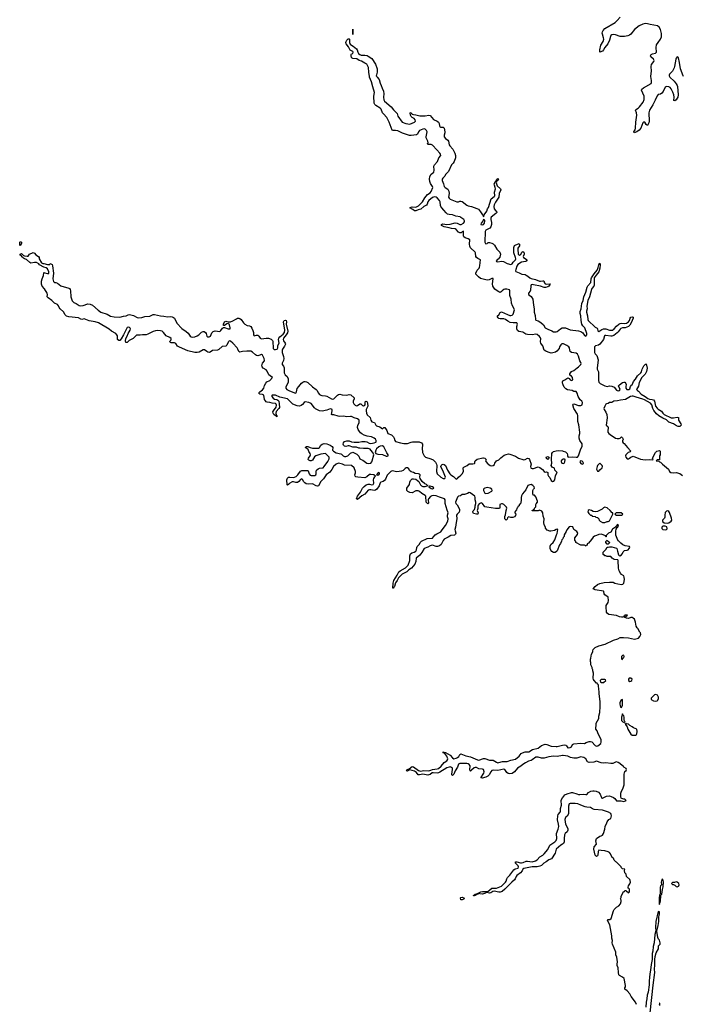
# Model space of a CAD drawing. Header units: inches. Extents: x 2294237 to 2473966, y 835830 to 1006981.
# Tile 73 of 77: x 2400862 to 2411999, y 934376 to 950956. Entities that reach past the tile are written whole.
import ezdxf

# ---------------------------------------------------------------- set-up
doc = ezdxf.new("R2010")
doc.units = ezdxf.units.IN
doc.header["$MEASUREMENT"] = 0
for name, color, linetype in [('C4903', 7, 'Continuous'), ('C4904', 7, 'Continuous'), ('C4905', 7, 'Continuous'), ('C4913', 7, 'Continuous'), ('C4914', 7, 'Continuous'), ('C4915', 7, 'Continuous')]:
    doc.layers.add(name, color=color, linetype=linetype)

msp = doc.modelspace()

# ---------------------------------------------------------------- linework, layer by layer
at = {"layer": 'C4903', "color": 6, "elevation": 100}
for points in [[(2410000, 938566), (2409910, 938550), (2409850, 938554), (2409770, 938544), (2409690, 938521), (2409643, 938523), (2409590, 938539), (2409550, 938536), (2409489, 938491), (2409470, 938482), (2409428, 938472), (2409379, 938441), (2409330, 938415), (2409295, 938385), (2409239, 938350), (2409192, 938290), (2409150, 938263), (2409110, 938256), (2409084, 938264), (2409061, 938281), (2409030, 938330), (2409010, 938336), (2408910, 938314), (2408830, 938320), (2408810, 938312), (2408790, 938292), (2408762, 938238), (2408742, 938218), (2408710, 938202), (2408646, 938186), (2408627, 938190), (2408676, 938270), (2408679, 938290), (2408668, 938328), (2408650, 938336), (2408590, 938343), (2408550, 938362), (2408530, 938366), (2408510, 938357), (2408470, 938316), (2408450, 938303), (2408445, 938305), (2408442, 938322), (2408443, 938390), (2408430, 938413), (2408410, 938426), (2408390, 938431), (2408290, 938433), (2408269, 938431), (2408250, 938417), (2408229, 938370), (2408190, 938310), (2408172, 938250), (2408150, 938229), (2408139, 938239), (2408134, 938254), (2408148, 938330), (2408145, 938350), (2408130, 938366), (2408110, 938373), (2408090, 938372), (2408050, 938357), (2407936, 938284), (2407910, 938273), (2407890, 938268), (2407824, 938276), (2407808, 938272), (2407774, 938246), (2407750, 938238), (2407730, 938237), (2407650, 938254), (2407590, 938238), (2407570, 938240), (2407540, 938280), (2407510, 938303), (2407430, 938322), (2407405, 938315), (2407390, 938304), (2407375, 938310), (2407383, 938330), (2407417, 938343), (2407470, 938381), (2407490, 938376), (2407574, 938314), (2407590, 938306), (2407610, 938304), (2407667, 938313), (2407750, 938306), (2407784, 938316), (2407810, 938332), (2407890, 938342), (2407911, 938349), (2407955, 938385), (2408010, 938449), (2408050, 938475), (2408066, 938494), (2408070, 938510), (2408052, 938552), (2408017, 938597), (2407991, 938610), (2407990, 938630), (2408002, 938622), (2408010, 938623), (2408030, 938615), (2408110, 938573), (2408145, 938525), (2408170, 938512), (2408210, 938520), (2408234, 938530), (2408254, 938550), (2408270, 938585), (2408290, 938595), (2408370, 938559), (2408450, 938542), (2408570, 938491), (2408590, 938487), (2408610, 938490), (2408650, 938511), (2408670, 938516), (2408690, 938515), (2408770, 938485), (2408830, 938485), (2408890, 938452), (2408910, 938445), (2408930, 938446), (2408990, 938463), (2409070, 938462), (2409130, 938488), (2409210, 938505), (2409270, 938552), (2409303, 938597), (2409327, 938613), (2409370, 938626), (2409430, 938627), (2409496, 938664), (2409590, 938688), (2409646, 938734), (2409710, 938755), (2409733, 938753), (2409810, 938725), (2409890, 938716), (2409910, 938716), (2410000, 938740)], [(2410000, 937075), (2409970, 937055), (2409895, 936990), (2409877, 936923), (2409813, 936827), (2409767, 936810), (2409726, 936774), (2409686, 936750), (2409646, 936714), (2409620, 936700), (2409570, 936692), (2409490, 936690), (2409350, 936664), (2409334, 936650), (2409319, 936621), (2409291, 936589), (2409230, 936547), (2409217, 936530), (2409203, 936490), (2409190, 936470), (2409146, 936434), (2409030, 936315), (2408982, 936278), (2408950, 936267), (2408930, 936266), (2408850, 936280), (2408827, 936273), (2408790, 936251), (2408770, 936247), (2408730, 936260), (2408710, 936257), (2408704, 936250), (2408650, 936228), (2408610, 936239), (2408581, 936241), (2408578, 936250), (2408604, 936256), (2408623, 936270), (2408650, 936277), (2408745, 936275), (2408810, 936332), (2408850, 936329), (2408886, 936334), (2408970, 936365), (2409041, 936430), (2409053, 936450), (2409060, 936490), (2409071, 936509), (2409115, 936550), (2409144, 936596), (2409180, 936640), (2409205, 936655), (2409251, 936670), (2409260, 936690), (2409255, 936710), (2409209, 936750), (2409207, 936773), (2409230, 936777), (2409290, 936759), (2409310, 936758), (2409338, 936762), (2409390, 936785), (2409410, 936788), (2409490, 936775), (2409544, 936790), (2409574, 936810), (2409618, 936862), (2409670, 936890), (2409693, 936910), (2409750, 936985), (2409786, 937054), (2409870, 937110), (2409890, 937135), (2409906, 937170), (2409899, 937250), (2409926, 937326), (2409935, 937370), (2409934, 937410), (2409915, 937485), (2409919, 937550), (2409929, 937571), (2409958, 937610), (2409965, 937630), (2409966, 937674), (2409980, 937730), (2409977, 937810), (2410000, 937856)]]:
    msp.add_lwpolyline(points, dxfattribs=at)
for points in [[(2408290, 936134), (2408283, 936170), (2408290, 936177), (2408310, 936180), (2408341, 936170), (2408344, 936150), (2408330, 936144), (2408310, 936135)], [(2408510, 936200), (2408503, 936203), (2408501, 936210), (2408530, 936233), (2408570, 936242), (2408579, 936239), (2408578, 936230), (2408556, 936224), (2408530, 936206)]]:
    msp.add_lwpolyline(points, close=True, dxfattribs=at)
at = {"layer": 'C4904', "color": 6, "elevation": 100}
for points in [[(2410000, 945496), (2409990, 945496), (2409970, 945483), (2409950, 945445), (2409942, 945418), (2409906, 945374), (2409883, 945357), (2409836, 945344), (2409810, 945343), (2409758, 945358), (2409717, 945377), (2409693, 945393), (2409670, 945464), (2409644, 945490), (2409634, 945510), (2409629, 945530), (2409635, 945590), (2409630, 945601), (2409610, 945624), (2409570, 945654), (2409550, 945660), (2409490, 945652), (2409410, 945654), (2409382, 945662), (2409330, 945693), (2409264, 945704), (2409243, 945723), (2409233, 945750), (2409232, 945788), (2409243, 945830), (2409230, 945853), (2409170, 945850), (2409118, 945858), (2409077, 945877), (2409037, 945910), (2409010, 945917), (2408950, 945920), (2408927, 945927), (2408915, 945935), (2408905, 945950), (2408904, 945970), (2408930, 945984), (2408952, 946028), (2408970, 946038), (2409072, 945990), (2409110, 945977), (2409130, 945975), (2409150, 945978), (2409170, 945998), (2409190, 946070), (2409184, 946090), (2409156, 946136), (2409140, 946180), (2409134, 946250), (2409114, 946314), (2409112, 946392), (2409108, 946408), (2409063, 946417), (2409030, 946417), (2409013, 946410), (2408986, 946390), (2408969, 946371), (2408950, 946364), (2408930, 946371), (2408880, 946400), (2408858, 946418), (2408827, 946467), (2408820, 946510), (2408833, 946590), (2408830, 946598), (2408810, 946597), (2408764, 946576), (2408730, 946570), (2408618, 946598), (2408584, 946624), (2408570, 946645), (2408541, 946670), (2408541, 946690), (2408562, 946738), (2408594, 946770), (2408604, 946790), (2408610, 946810), (2408613, 946867), (2408620, 946910), (2408576, 946936), (2408554, 946954), (2408543, 946970), (2408536, 947030), (2408530, 947040), (2408453, 947113), (2408441, 947141), (2408434, 947174), (2408437, 947250), (2408410, 947265), (2408361, 947281), (2408340, 947300), (2408335, 947310), (2408334, 947374), (2408330, 947393), (2408310, 947383), (2408293, 947367), (2408270, 947367), (2408250, 947381), (2408210, 947424), (2408193, 947433), (2408130, 947440), (2408090, 947453), (2408010, 947466), (2407965, 947490), (2407962, 947510), (2407983, 947517), (2408050, 947510), (2408110, 947512), (2408190, 947534), (2408227, 947527), (2408270, 947509), (2408295, 947510), (2408330, 947530), (2408347, 947550), (2408352, 947570), (2408340, 947590), (2408290, 947627), (2408274, 947634), (2408206, 947646), (2408150, 947672), (2408090, 947673), (2408063, 947683), (2408042, 947702), (2408004, 947750), (2407966, 947786), (2407950, 947810), (2407944, 947830), (2407940, 947890), (2407930, 947914), (2407890, 947954), (2407870, 947966), (2407850, 947971), (2407830, 947970), (2407810, 947960), (2407748, 947912), (2407730, 947890), (2407719, 947850), (2407708, 947832), (2407666, 947810), (2407616, 947764), (2407570, 947757), (2407530, 947737), (2407510, 947739), (2407481, 947761), (2407428, 947788), (2407450, 947801), (2407470, 947806), (2407530, 947801), (2407577, 947823), (2407644, 947890), (2407683, 947957), (2407727, 948013), (2407770, 948039), (2407790, 948064), (2407814, 948130), (2407813, 948150), (2407779, 948199), (2407766, 948230), (2407763, 948270), (2407767, 948313), (2407787, 948353), (2407831, 948390), (2407838, 948422), (2407836, 948490), (2407842, 948510), (2407895, 948570), (2407920, 948630), (2407951, 948670), (2407948, 948690), (2407935, 948710), (2407882, 948762), (2407810, 948845), (2407790, 948855), (2407737, 948857), (2407725, 948865), (2407725, 948870), (2407736, 948884), (2407735, 948910), (2407705, 948965), (2407703, 948983), (2407719, 949070), (2407711, 949091), (2407690, 949111), (2407670, 949117), (2407650, 949114), (2407593, 949090), (2407575, 949070), (2407557, 949030), (2407540, 949020), (2407450, 949005), (2407426, 949006), (2407390, 949015), (2407307, 949047), (2407230, 949085), (2407190, 949092), (2407148, 949088), (2407134, 949094), (2407079, 949230), (2407041, 949310), (2406984, 949370), (2406971, 949390), (2406948, 949448), (2406930, 949464), (2406856, 949510), (2406838, 949530), (2406830, 949550), (2406823, 949670), (2406836, 949730), (2406804, 949824), (2406785, 949910), (2406753, 949990), (2406751, 950000)], [(2406871, 950000), (2406877, 949990), (2406913, 949950), (2406929, 949890), (2406949, 949850), (2406962, 949802), (2406985, 949750), (2406993, 949710), (2406985, 949650), (2406989, 949609), (2407004, 949584), (2407113, 949490), (2407156, 949436), (2407206, 949390), (2407215, 949375), (2407228, 949330), (2407301, 949230), (2407360, 949210), (2407430, 949198), (2407510, 949233), (2407523, 949250), (2407518, 949270), (2407500, 949290), (2407468, 949308), (2407450, 949326), (2407439, 949350), (2407435, 949385), (2407450, 949396), (2407456, 949376), (2407466, 949366), (2407490, 949357), (2407530, 949355), (2407598, 949338), (2407630, 949335), (2407690, 949339), (2407750, 949350), (2407770, 949342), (2407830, 949277), (2407890, 949250), (2407912, 949232), (2407921, 949210), (2407926, 949170), (2407935, 949155), (2407950, 949144), (2407990, 949145), (2408010, 949132), (2408021, 949070), (2408020, 949050), (2408007, 949010), (2408010, 948982), (2408030, 948955), (2408068, 948928), (2408082, 948910), (2408094, 948850), (2408102, 948830), (2408155, 948775), (2408188, 948710), (2408199, 948670), (2408197, 948630), (2408174, 948566), (2408158, 948542), (2408128, 948512), (2408078, 948402), (2408030, 948352), (2408018, 948322), (2407986, 948290), (2407974, 948270), (2407971, 948251), (2407996, 948190), (2408005, 948145), (2408022, 948130), (2408070, 948100), (2408088, 948070), (2408092, 948030), (2408082, 947970), (2408090, 947949), (2408110, 947932), (2408222, 947890), (2408250, 947889), (2408270, 947899), (2408290, 947902), (2408310, 947894), (2408390, 947831), (2408410, 947821), (2408470, 947809), (2408558, 947778), (2408583, 947763), (2408621, 947721), (2408650, 947671), (2408661, 947661), (2408670, 947639), (2408682, 947670), (2408723, 947730), (2408738, 947770), (2408751, 947791), (2408798, 947942), (2408850, 947979), (2408858, 947990), (2408857, 948050), (2408870, 948110), (2408867, 948130), (2408852, 948170), (2408851, 948190), (2408870, 948234), (2408882, 948238), (2408882, 948250), (2408894, 948270), (2408910, 948280), (2408923, 948270), (2408910, 948249), (2408896, 948244), (2408881, 948210), (2408900, 948160), (2408955, 948110), (2408959, 948090), (2408934, 948030), (2408927, 947970), (2408870, 947886), (2408850, 947839), (2408845, 947810), (2408850, 947769), (2408870, 947743), (2408890, 947730), (2408893, 947710), (2408876, 947690), (2408799, 947630), (2408790, 947613), (2408790, 947590), (2408803, 947543), (2408806, 947510), (2408793, 947467), (2408775, 947445), (2408710, 947411), (2408700, 947390), (2408693, 947210), (2408702, 947190), (2408710, 947183), (2408730, 947189), (2408750, 947204), (2408770, 947206), (2408810, 947195), (2408830, 947183), (2408857, 947157), (2408895, 947090), (2408943, 947043), (2408953, 947010), (2408944, 946956), (2408919, 946921), (2408901, 946910), (2408884, 946890), (2408886, 946886), (2408910, 946881), (2408970, 946891), (2409007, 946887), (2409070, 946853), (2409130, 946831), (2409150, 946845), (2409167, 946873), (2409206, 946910), (2409213, 946930), (2409210, 946950), (2409182, 947030), (2409182, 947118), (2409189, 947151), (2409200, 947160), (2409270, 947190), (2409278, 947178), (2409277, 947150), (2409250, 947110), (2409247, 947093), (2409252, 947010), (2409269, 946989), (2409277, 946990), (2409297, 947003), (2409307, 947033), (2409317, 947043), (2409330, 947050), (2409350, 947040), (2409356, 947030), (2409355, 947010), (2409339, 946970), (2409344, 946950), (2409406, 946910), (2409389, 946890), (2409375, 946885), (2409310, 946875), (2409249, 946831), (2409230, 946803), (2409212, 946752), (2409208, 946728), (2409215, 946715), (2409270, 946696), (2409312, 946670), (2409370, 946663), (2409390, 946655), (2409418, 946638), (2409448, 946608), (2409470, 946599), (2409543, 946583), (2409610, 946554), (2409630, 946551), (2409670, 946561), (2409678, 946558), (2409689, 946549), (2409693, 946530), (2409710, 946507), (2409730, 946504), (2409790, 946510), (2409786, 946490), (2409769, 946470), (2409750, 946458), (2409711, 946449), (2409689, 946449), (2409630, 946470), (2409510, 946494), (2409490, 946495), (2409471, 946490), (2409464, 946476), (2409459, 946401), (2409455, 946385), (2409429, 946350), (2409427, 946330), (2409473, 946293), (2409499, 946250), (2409511, 946150), (2409525, 946090), (2409522, 946030), (2409537, 945977), (2409545, 945905), (2409550, 945895), (2409590, 945885), (2409637, 945857), (2409678, 945818), (2409710, 945767), (2409750, 945746), (2409819, 945719), (2409850, 945699), (2409890, 945699), (2409910, 945705), (2409967, 945753), (2409995, 945765), (2410000, 945766)], [(2410000, 942208), (2409990, 942195), (2409985, 942175), (2409966, 942134), (2409950, 942112), (2409908, 942012), (2409900, 942000), (2409876, 941984), (2409850, 941982), (2409819, 941999), (2409803, 942023), (2409792, 942052), (2409791, 942090), (2409801, 942119), (2409843, 942150), (2409870, 942196), (2409898, 942282), (2409910, 942302), (2409918, 942370), (2409910, 942379), (2409890, 942374), (2409864, 942356), (2409805, 942345), (2409786, 942346), (2409742, 942362), (2409713, 942393), (2409712, 942410), (2409691, 942451), (2409685, 942490), (2409691, 942550), (2409676, 942596), (2409670, 942654), (2409650, 942679), (2409610, 942695), (2409588, 942688), (2409487, 942687), (2409490, 942694), (2409502, 942698), (2409506, 942710), (2409526, 942714), (2409528, 942730), (2409549, 942751), (2409549, 942790), (2409556, 942804), (2409578, 942830), (2409577, 942850), (2409550, 942922), (2409530, 942948), (2409508, 942950), (2409498, 942970), (2409502, 943030), (2409509, 943050), (2409528, 943070), (2409521, 943090), (2409501, 943110), (2409470, 943127), (2409450, 943125), (2409415, 943110), (2409382, 943038), (2409325, 942970), (2409310, 942941), (2409302, 942910), (2409302, 942858), (2409290, 942806), (2409272, 942788), (2409268, 942772), (2409250, 942756), (2409242, 942738), (2409231, 942730), (2409224, 942696), (2409216, 942690), (2409207, 942673), (2409198, 942670), (2409194, 942650), (2409214, 942630), (2409210, 942606), (2409190, 942586), (2409164, 942576), (2409130, 942575), (2409090, 942586), (2409073, 942567), (2409070, 942546), (2409050, 942528), (2409028, 942550), (2409028, 942590), (2409042, 942618), (2409049, 942691), (2409062, 942730), (2409057, 942750), (2409010, 942795), (2408990, 942804), (2408970, 942805), (2408947, 942793), (2408942, 942770), (2408944, 942736), (2408936, 942724), (2408870, 942723), (2408725, 942745), (2408694, 942754), (2408652, 942812), (2408630, 942819), (2408598, 942802), (2408579, 942781), (2408575, 942770), (2408575, 942725), (2408565, 942690), (2408582, 942650), (2408572, 942630), (2408550, 942629), (2408503, 942643), (2408495, 942650), (2408489, 942670), (2408495, 942685), (2408518, 942710), (2408529, 942750), (2408529, 942770), (2408542, 942810), (2408542, 942830), (2408529, 942870), (2408529, 942910), (2408522, 942930), (2408446, 942990), (2408430, 942992), (2408402, 942978), (2408350, 942961), (2408310, 942961), (2408280, 942940), (2408250, 942930), (2408230, 942914), (2408197, 942830), (2408201, 942810), (2408224, 942784), (2408255, 942735), (2408264, 942710), (2408265, 942690), (2408257, 942663), (2408225, 942630), (2408217, 942610), (2408219, 942550), (2408207, 942487), (2408200, 942410), (2408189, 942370), (2408190, 942350), (2408203, 942310), (2408200, 942290), (2408183, 942277), (2408121, 942270), (2408077, 942243), (2408010, 942210), (2407990, 942184), (2407959, 942121), (2407926, 942094), (2407895, 942085), (2407870, 942086), (2407810, 942105), (2407790, 942104), (2407770, 942099), (2407730, 942073), (2407672, 942050), (2407634, 941986), (2407600, 941940), (2407537, 941890), (2407533, 941830), (2407515, 941785), (2407459, 941721), (2407414, 941690), (2407381, 941659), (2407303, 941617), (2407240, 941560), (2407215, 941510), (2407189, 941471), (2407170, 941409), (2407158, 941402), (2407150, 941384), (2407144, 941384), (2407150, 941470), (2407162, 941510), (2407218, 941602), (2407244, 941656), (2407265, 941675), (2407356, 941724), (2407401, 941770), (2407429, 941850), (2407430, 941930), (2407441, 941959), (2407462, 941978), (2407503, 941990), (2407531, 942009), (2407541, 942030), (2407546, 942070), (2407553, 942087), (2407590, 942125), (2407605, 942155), (2407623, 942177), (2407722, 942218), (2407810, 942228), (2407830, 942246), (2407857, 942283), (2407881, 942299), (2407952, 942330), (2407972, 942368), (2408030, 942441), (2408070, 942509), (2408077, 942550), (2408064, 942584), (2408063, 942610), (2408074, 942650), (2408069, 942670), (2408055, 942695), (2408025, 942810), (2408026, 942870), (2408014, 942890), (2407930, 942916), (2407870, 942941), (2407830, 942944), (2407801, 942939), (2407775, 942925), (2407745, 942890), (2407739, 942870), (2407745, 942815), (2407730, 942802), (2407705, 942830), (2407697, 942930), (2407690, 942942), (2407630, 942977), (2407593, 943013), (2407570, 943021), (2407530, 943020), (2407470, 942989), (2407430, 942992), (2407394, 943010), (2407381, 943030), (2407378, 943050), (2407381, 943070), (2407424, 943130), (2407432, 943170), (2407443, 943197), (2407470, 943222), (2407490, 943225), (2407530, 943217), (2407559, 943199), (2407579, 943179), (2407610, 943124), (2407627, 943107), (2407650, 943095), (2407686, 943094), (2407738, 943110), (2407718, 943118), (2407709, 943130), (2407680, 943140), (2407638, 943178), (2407603, 943230), (2407599, 943250), (2407602, 943290), (2407590, 943303), (2407573, 943310), (2407517, 943317), (2407490, 943331), (2407450, 943341), (2407424, 943364), (2407410, 943392), (2407390, 943408), (2407370, 943410), (2407350, 943398), (2407315, 943365), (2407287, 943353), (2407210, 943343), (2407130, 943357), (2407110, 943350), (2407050, 943284), (2407021, 943219), (2407003, 943197), (2406979, 943181), (2406940, 943170), (2406930, 943160), (2406914, 943106), (2406872, 943048), (2406850, 943034), (2406830, 943030), (2406770, 943041), (2406750, 943042), (2406730, 943035), (2406670, 942964), (2406623, 942937), (2406550, 942879), (2406540, 942880), (2406530, 942890), (2406548, 942930), (2406598, 943002), (2406634, 943066), (2406662, 943098), (2406697, 943123), (2406730, 943136), (2406750, 943136), (2406790, 943125), (2406813, 943130), (2406821, 943150), (2406818, 943210), (2406822, 943230), (2406839, 943261), (2406849, 943270), (2406823, 943290), (2406770, 943299), (2406750, 943298), (2406704, 943256), (2406670, 943243), (2406552, 943252), (2406521, 943261), (2406509, 943270), (2406506, 943290), (2406513, 943327), (2406512, 943350), (2406491, 943410), (2406446, 943450), (2406330, 943456), (2406297, 943470), (2406230, 943487), (2406187, 943470), (2406144, 943430), (2406117, 943383), (2406081, 943339), (2406019, 943290), (2405977, 943223), (2405930, 943181), (2405892, 943108), (2405877, 943103), (2405850, 943106), (2405790, 943139), (2405728, 943132), (2405682, 943142), (2405659, 943159), (2405642, 943182), (2405630, 943207), (2405610, 943222), (2405590, 943214), (2405561, 943179), (2405536, 943164), (2405510, 943162), (2405470, 943174), (2405450, 943174), (2405408, 943152), (2405390, 943132), (2405370, 943119), (2405365, 943125), (2405360, 943210), (2405370, 943236), (2405386, 943250), (2405410, 943254), (2405470, 943247), (2405490, 943250), (2405516, 943264), (2405544, 943290), (2405589, 943351), (2405610, 943363), (2405630, 943366), (2405707, 943367), (2405719, 943359), (2405735, 943310), (2405750, 943284), (2405770, 943279), (2405830, 943282), (2405848, 943290), (2405855, 943310), (2405851, 943350), (2405858, 943370), (2405887, 943393), (2405910, 943406), (2405970, 943410), (2405990, 943430), (2406050, 943515), (2406070, 943564), (2406070, 943590), (2406010, 943653), (2405930, 943638), (2405847, 943613), (2405825, 943595), (2405790, 943539), (2405770, 943526), (2405749, 943529), (2405730, 943539), (2405719, 943550), (2405722, 943570), (2405754, 943610), (2405759, 943630), (2405754, 943650), (2405730, 943684), (2405716, 943716), (2405668, 943750), (2405690, 943770), (2405712, 943770), (2405750, 943753), (2405790, 943743), (2405890, 943741), (2405910, 943751), (2405933, 943790), (2405955, 943810), (2405990, 943819), (2406030, 943813), (2406090, 943790), (2406120, 943770), (2406132, 943750), (2406129, 943710), (2406143, 943690), (2406190, 943662), (2406270, 943646), (2406281, 943641), (2406309, 943610), (2406330, 943598), (2406350, 943598), (2406385, 943610), (2406430, 943659), (2406470, 943676), (2406539, 943639), (2406569, 943609), (2406590, 943564), (2406609, 943550), (2406638, 943538), (2406704, 943490), (2406730, 943484), (2406770, 943490), (2406790, 943509), (2406798, 943530), (2406824, 943630), (2406804, 943670), (2406775, 943710), (2406762, 943722), (2406730, 943737), (2406650, 943735), (2406590, 943740), (2406570, 943742), (2406530, 943758), (2406470, 943758), (2406410, 943781), (2406390, 943783), (2406350, 943769), (2406330, 943777), (2406314, 943790), (2406306, 943810), (2406314, 943830), (2406330, 943851), (2406370, 943866), (2406410, 943863), (2406448, 943848), (2406490, 943842), (2406570, 943842), (2406624, 943856), (2406676, 943856), (2406706, 943850), (2406747, 943827), (2406770, 943822), (2406829, 943830), (2406857, 943843), (2406863, 943850), (2406861, 943870), (2406850, 943890), (2406828, 943910), (2406785, 943930), (2406710, 943942), (2406661, 943961), (2406620, 943980), (2406598, 943998), (2406580, 944020), (2406557, 944057), (2406548, 944090), (2406553, 944127), (2406574, 944170), (2406579, 944190), (2406576, 944210), (2406570, 944218), (2406550, 944234), (2406493, 944253), (2406450, 944274), (2406430, 944276), (2406370, 944269), (2406310, 944281), (2406250, 944276), (2406221, 944281), (2406150, 944303), (2406122, 944302), (2406108, 944310), (2406122, 944370), (2406121, 944390), (2406110, 944399), (2406090, 944401), (2406030, 944379), (2405955, 944365), (2405910, 944371), (2405843, 944403), (2405822, 944422), (2405770, 944493), (2405730, 944512), (2405670, 944523), (2405650, 944511), (2405624, 944476), (2405601, 944459), (2405570, 944450), (2405530, 944452), (2405462, 944482), (2405368, 944570), (2405242, 944602), (2405170, 944631), (2405110, 944633), (2405105, 944630), (2405107, 944610), (2405130, 944582), (2405150, 944567), (2405190, 944558), (2405210, 944549), (2405222, 944530), (2405232, 944490), (2405233, 944427), (2405224, 944410), (2405181, 944359), (2405172, 944330), (2405180, 944300), (2405192, 944290), (2405193, 944270), (2405188, 944268), (2405180, 944280), (2405140, 944310), (2405128, 944330), (2405125, 944350), (2405132, 944370), (2405182, 944430), (2405186, 944466), (2405181, 944481), (2405170, 944491), (2405110, 944497), (2405070, 944512), (2405030, 944515), (2405010, 944523), (2404997, 944537), (2404982, 944562), (2404971, 944631), (2404950, 944644), (2404904, 944650), (2404881, 944670), (2404890, 944673), (2404902, 944690), (2404950, 944725), (2404970, 944749), (2404984, 944796), (2405003, 944837), (2405023, 944857), (2405070, 944878), (2405119, 944930), (2405077, 944957), (2405057, 944977), (2405030, 945036), (2405010, 945062), (2404961, 945090), (2404942, 945110), (2404938, 945130), (2404949, 945170), (2404981, 945210), (2404982, 945218), (2404975, 945250), (2404950, 945308), (2404930, 945318), (2404890, 945300), (2404870, 945297), (2404850, 945302), (2404830, 945312), (2404780, 945360), (2404750, 945372), (2404685, 945375), (2404610, 945368), (2404570, 945357), (2404550, 945367), (2404535, 945410), (2404521, 945430), (2404449, 945510), (2404410, 945543), (2404390, 945546), (2404382, 945538), (2404370, 945525), (2404347, 945473), (2404330, 945457), (2404270, 945455), (2404215, 945405), (2404190, 945393), (2404110, 945386), (2404070, 945359), (2404050, 945353), (2404030, 945356), (2404010, 945366), (2403975, 945395), (2403950, 945396), (2403881, 945359), (2403850, 945353), (2403810, 945353), (2403690, 945382), (2403550, 945440), (2403520, 945460), (2403490, 945506), (2403470, 945516), (2403410, 945515), (2403401, 945521), (2403389, 945531), (2403396, 945550), (2403413, 945567), (2403410, 945590), (2403390, 945604), (2403330, 945631), (2403284, 945690), (2403260, 945710), (2403230, 945718), (2403190, 945720), (2403150, 945717), (2403110, 945707), (2403019, 945661), (2402990, 945651), (2402930, 945652), (2402890, 945642), (2402830, 945641), (2402812, 945628), (2402772, 945588), (2402705, 945555), (2402670, 945522), (2402650, 945523), (2402643, 945550), (2402650, 945587), (2402672, 945628), (2402687, 945673), (2402723, 945730), (2402729, 945750), (2402723, 945763), (2402710, 945775), (2402690, 945780), (2402669, 945771), (2402610, 945650), (2402570, 945581), (2402550, 945556), (2402530, 945552), (2402507, 945570), (2402506, 945630), (2402499, 945650), (2402482, 945670), (2402409, 945709), (2402370, 945743), (2402190, 945850), (2402130, 945871), (2402030, 945886), (2401950, 945921), (2401910, 945910), (2401890, 945915), (2401850, 945937), (2401690, 945951), (2401650, 945965), (2401628, 945988), (2401598, 946038), (2401542, 946090), (2401528, 946110), (2401517, 946137), (2401499, 946159), (2401450, 946184), (2401405, 946225), (2401340, 946270), (2401326, 946290), (2401331, 946330), (2401323, 946350), (2401282, 946422), (2401240, 946470), (2401230, 946504), (2401229, 946551), (2401238, 946590), (2401262, 946650), (2401267, 946693), (2401270, 946697), (2401286, 946694), (2401330, 946681), (2401350, 946685), (2401354, 946690), (2401353, 946710), (2401330, 946759), (2401310, 946777), (2401270, 946787), (2401193, 946830), (2401184, 946844), (2401146, 946866), (2401110, 946870), (2401050, 946858), (2401030, 946867), (2400979, 946919), (2400942, 946930), (2400910, 946950), (2400904, 946964), (2400885, 946985), (2400869, 946990), (2400868, 947010), (2400890, 947018), (2400927, 946987), (2400941, 946981), (2400988, 946972), (2401007, 946973), (2401026, 947010), (2401090, 947038), (2401110, 947025), (2401136, 946996), (2401178, 946970), (2401191, 946950), (2401191, 946930), (2401230, 946862), (2401250, 946852), (2401270, 946851), (2401330, 946831), (2401368, 946832), (2401376, 946844), (2401390, 946851), (2401398, 946838), (2401410, 946831), (2401416, 946810), (2401429, 946690), (2401420, 946590), (2401430, 946547), (2401450, 946533), (2401470, 946532), (2401501, 946521), (2401555, 946475), (2401690, 946438), (2401699, 946430), (2401710, 946413), (2401715, 946390), (2401722, 946290), (2401744, 946224), (2401774, 946194), (2401810, 946177), (2401864, 946144), (2401890, 946139), (2401930, 946145), (2402010, 946173), (2402050, 946168), (2402087, 946150), (2402184, 946064), (2402230, 946033), (2402336, 945996), (2402390, 945965), (2402450, 945951), (2402550, 945946), (2402610, 945965), (2402656, 945970), (2402690, 945988), (2402710, 945992), (2402777, 945977), (2402842, 945942), (2402870, 945935), (2402918, 945942), (2402970, 945957), (2403050, 945965), (2403110, 945993), (2403130, 945992), (2403230, 945968), (2403290, 945965), (2403350, 945955), (2403404, 945956), (2403430, 945951), (2403450, 945943), (2403468, 945928), (2403508, 945848), (2403590, 945754), (2403666, 945706), (2403696, 945676), (2403730, 945629), (2403750, 945614), (2403765, 945610), (2403810, 945616), (2403850, 945630), (2403879, 945650), (2403924, 945696), (2403950, 945705), (2403970, 945703), (2403990, 945688), (2403999, 945670), (2404010, 945627), (2404030, 945616), (2404050, 945616), (2404072, 945628), (2404096, 945684), (2404116, 945704), (2404150, 945717), (2404232, 945708), (2404250, 945720), (2404277, 945763), (2404290, 945772), (2404310, 945771), (2404370, 945748), (2404406, 945750), (2404407, 945770), (2404396, 945816), (2404390, 945828), (2404377, 945837), (2404370, 945840), (2404350, 945832), (2404310, 945809), (2404290, 945808), (2404290, 945830), (2404309, 945870), (2404330, 945877), (2404350, 945875), (2404370, 945867), (2404409, 945869), (2404450, 945885), (2404510, 945921), (2404530, 945928), (2404550, 945928), (2404570, 945922), (2404590, 945909), (2404628, 945850), (2404650, 945830), (2404690, 945807), (2404730, 945801), (2404750, 945790), (2404770, 945762), (2404785, 945725), (2404796, 945690), (2404798, 945650), (2404810, 945633), (2404850, 945645), (2404870, 945644), (2404890, 945628), (2404912, 945592), (2404930, 945581), (2405010, 945595), (2405051, 945591), (2405095, 945575), (2405115, 945555), (2405121, 945541), (2405130, 945417), (2405145, 945405), (2405170, 945404), (2405194, 945410), (2405209, 945430), (2405208, 945470), (2405230, 945510), (2405217, 945570), (2405225, 945595), (2405242, 945618), (2405298, 945662), (2405321, 945690), (2405324, 945730), (2405300, 945870), (2405316, 945890), (2405335, 945895), (2405347, 945890), (2405351, 945871), (2405346, 945830), (2405376, 945710), (2405370, 945684), (2405350, 945650), (2405305, 945595), (2405299, 945570), (2405304, 945550), (2405328, 945510), (2405334, 945490), (2405322, 945458), (2405287, 945410), (2405282, 945390), (2405281, 945350), (2405303, 945283), (2405309, 945250), (2405302, 945218), (2405278, 945170), (2405281, 945150), (2405304, 945124), (2405314, 945094), (2405312, 945010), (2405330, 944977), (2405366, 944946), (2405381, 944910), (2405380, 944850), (2405344, 944770), (2405340, 944750), (2405359, 944730), (2405393, 944710), (2405488, 944670), (2405510, 944669), (2405521, 944690), (2405533, 944747), (2405558, 944782), (2405604, 944836), (2405626, 944854), (2405650, 944863), (2405670, 944865), (2405690, 944859), (2405710, 944847), (2405790, 944771), (2405851, 944730), (2405870, 944710), (2405888, 944670), (2405910, 944643), (2405930, 944631), (2405950, 944627), (2406010, 944623), (2406030, 944618), (2406110, 944569), (2406130, 944565), (2406150, 944571), (2406209, 944631), (2406230, 944645), (2406250, 944648), (2406290, 944640), (2406370, 944634), (2406410, 944644), (2406437, 944637), (2406490, 944590), (2406491, 944570), (2406476, 944530), (2406478, 944510), (2406486, 944490), (2406510, 944463), (2406530, 944455), (2406550, 944459), (2406590, 944487), (2406606, 944486), (2406630, 944461), (2406650, 944456), (2406675, 944470), (2406677, 944523), (2406690, 944530), (2406710, 944522), (2406719, 944499), (2406723, 944450), (2406693, 944390), (2406692, 944370), (2406699, 944330), (2406710, 944305), (2406760, 944260), (2406773, 944210), (2406790, 944183), (2406832, 944172), (2406857, 944130), (2406870, 944119), (2406922, 944102), (2406970, 944068), (2406990, 944089), (2407010, 944087), (2407040, 944040), (2407059, 943990), (2407123, 943963), (2407154, 943934), (2407167, 943910), (2407178, 943870), (2407190, 943854), (2407273, 943830), (2407330, 943821), (2407390, 943822), (2407450, 943843), (2407474, 943846), (2407585, 943845), (2407628, 943828), (2407641, 943810), (2407643, 943790), (2407637, 943743), (2407640, 943670), (2407669, 943610), (2407695, 943590), (2407781, 943561), (2407822, 943542), (2407863, 943503), (2407880, 943470), (2407884, 943450), (2407878, 943350), (2407888, 943310), (2407950, 943250), (2407988, 943230), (2408019, 943230), (2408030, 943250), (2407996, 943336), (2407952, 943430), (2407954, 943450), (2407975, 943465), (2407990, 943471), (2408010, 943467), (2408030, 943451), (2408062, 943370), (2408100, 943310), (2408120, 943290), (2408164, 943264), (2408210, 943219), (2408230, 943231), (2408246, 943254), (2408290, 943287), (2408310, 943309), (2408332, 943350), (2408329, 943410), (2408337, 943423), (2408395, 943450), (2408430, 943476), (2408490, 943477), (2408517, 943483), (2408525, 943490), (2408521, 943510), (2408529, 943530), (2408565, 943555), (2408657, 943577), (2408670, 943578), (2408694, 943570), (2408712, 943550), (2408702, 943530), (2408712, 943510), (2408723, 943503), (2408732, 943490), (2408782, 943450), (2408810, 943445), (2408832, 943448), (2408855, 943465), (2408861, 943490), (2408890, 943527), (2408930, 943547), (2408961, 943579), (2409018, 943622), (2409050, 943636), (2409090, 943644), (2409110, 943642), (2409208, 943608), (2409256, 943570), (2409329, 943551), (2409350, 943547), (2409369, 943551), (2409410, 943571), (2409430, 943565), (2409441, 943550), (2409473, 943470), (2409463, 943430), (2409464, 943410), (2409470, 943402), (2409490, 943396), (2409510, 943399), (2409590, 943425), (2409615, 943415), (2409661, 943381), (2409690, 943346), (2409710, 943339), (2409730, 943342), (2409750, 943334), (2409751, 943290), (2409761, 943270), (2409785, 943245), (2409810, 943196), (2409830, 943182), (2409855, 943185), (2409869, 943210), (2409880, 943280), (2409908, 943330), (2409869, 943369), (2409862, 943402), (2409823, 943423), (2409809, 943449), (2409819, 943490), (2409814, 943550), (2409819, 943650), (2409829, 943670), (2409850, 943683), (2409890, 943697), (2409930, 943701), (2410000, 943694)], [(2410000, 944836), (2409998, 944850), (2410000, 944856)], [(2410000, 943552), (2409994, 943550), (2409978, 943530), (2409976, 943510), (2409990, 943491), (2410000, 943487)]]:
    msp.add_lwpolyline(points, dxfattribs=at)
for points in [[(2408670, 947593), (2408659, 947561), (2408632, 947530), (2408625, 947510), (2408650, 947502), (2408670, 947510), (2408686, 947530), (2408691, 947570), (2408690, 947579)], [(2400870, 947149), (2400862, 947162), (2400862, 947210), (2400870, 947222), (2400892, 947210), (2400892, 947190)], [(2406970, 943778), (2406930, 943773), (2406910, 943763), (2406870, 943730), (2406855, 943710), (2406845, 943670), (2406858, 943650), (2406890, 943641), (2406970, 943635), (2407030, 943606), (2407050, 943605), (2407062, 943610), (2407062, 943630), (2407040, 943660), (2407010, 943730), (2406990, 943764)], [(2409750, 943549), (2409730, 943566), (2409726, 943590), (2409750, 943602), (2409762, 943590), (2409772, 943570)], [(2406910, 943330), (2406882, 943310), (2406879, 943301), (2406866, 943290), (2406890, 943286), (2406910, 943293), (2406921, 943310), (2406920, 943320)], [(2407770, 943103), (2407760, 943100), (2407751, 943090), (2407790, 943061), (2407810, 943057), (2407830, 943067), (2407831, 943071), (2407813, 943090), (2407790, 943098)], [(2408730, 943078), (2408692, 943070), (2408679, 943061), (2408671, 943050), (2408671, 943030), (2408690, 942985), (2408710, 942975), (2408750, 942985), (2408810, 943017), (2408816, 943030), (2408810, 943052), (2408779, 943070)]]:
    msp.add_lwpolyline(points, close=True, dxfattribs=at)
at = {"layer": 'C4905', "color": 6, "elevation": 100}
msp.add_lwpolyline([(2406470, 950706), (2406470, 950794), (2406472, 950792)], close=True, dxfattribs=at)
msp.add_lwpolyline([(2406751, 950000), (2406738, 950070), (2406731, 950151), (2406705, 950205), (2406694, 950214), (2406670, 950222), (2406616, 950256), (2406578, 950270), (2406536, 950296), (2406470, 950302), (2406456, 950310), (2406450, 950319), (2406441, 950350), (2406441, 950370), (2406450, 950383), (2406472, 950388), (2406478, 950410), (2406470, 950419), (2406425, 950445), (2406399, 950499), (2406360, 950550), (2406354, 950570), (2406355, 950590), (2406367, 950610), (2406390, 950633), (2406410, 950636), (2406416, 950630), (2406416, 950570), (2406425, 950545), (2406445, 950525), (2406473, 950510), (2406530, 950466), (2406543, 950450), (2406553, 950410), (2406565, 950385), (2406588, 950368), (2406610, 950359), (2406670, 950361), (2406710, 950354), (2406730, 950344), (2406790, 950301), (2406852, 950210), (2406878, 950130), (2406877, 950070), (2406866, 950030), (2406865, 950010), (2406871, 950000)], dxfattribs=at)
at = {"layer": 'C4913', "color": 6, "elevation": 100}
for points in [[(2410000, 938740), (2410030, 938748), (2410058, 938738), (2410068, 938728), (2410076, 938710), (2410090, 938697), (2410097, 938697), (2410130, 938700), (2410150, 938710), (2410166, 938750), (2410190, 938761), (2410305, 938775), (2410370, 938767), (2410398, 938782), (2410450, 938799), (2410470, 938801), (2410494, 938794), (2410550, 938733), (2410570, 938724), (2410596, 938730), (2410647, 938770), (2410652, 938792), (2410650, 938830), (2410635, 938870), (2410598, 938930), (2410580, 938980), (2410561, 939010), (2410559, 939030), (2410568, 939070), (2410568, 939110), (2410608, 939190), (2410609, 939230), (2410629, 939290), (2410629, 939329), (2410634, 939350), (2410633, 939470), (2410614, 939610), (2410615, 939650), (2410609, 939670), (2410606, 939750), (2410602, 939762), (2410590, 939766), (2410582, 939782), (2410570, 939786), (2410530, 939826), (2410523, 939843), (2410518, 939870), (2410522, 939950), (2410509, 939990), (2410508, 940000)], [(2410000, 937856), (2410002, 937858), (2410038, 937902), (2410078, 937922), (2410150, 937941), (2410170, 937941), (2410243, 937923), (2410270, 937910), (2410290, 937907), (2410350, 937912), (2410393, 937907), (2410410, 937910), (2410438, 937942), (2410475, 937965), (2410510, 937971), (2410530, 937970), (2410565, 937965), (2410606, 937946), (2410635, 937915), (2410650, 937871), (2410663, 937850), (2410670, 937847), (2410740, 937880), (2410790, 937884), (2410818, 937878), (2410859, 937859), (2410881, 937841), (2410910, 937804), (2410984, 937804), (2411030, 937789), (2411071, 937809), (2411050, 937829), (2411029, 937829), (2410999, 937839), (2410988, 937850), (2410982, 937870), (2410982, 937930), (2410994, 937966), (2411016, 938004), (2411036, 938070), (2411039, 938250), (2411050, 938294), (2411070, 938314), (2411078, 938330), (2411070, 938346), (2411030, 938368), (2411022, 938390), (2411010, 938394), (2410966, 938430), (2410936, 938450), (2410910, 938457), (2410890, 938455), (2410847, 938433), (2410810, 938429), (2410730, 938440), (2410690, 938437), (2410650, 938440), (2410570, 938470), (2410526, 938454), (2410448, 938448), (2410419, 938459), (2410390, 938512), (2410357, 938530), (2410330, 938539), (2410310, 938542), (2410239, 938521), (2410190, 938521), (2410134, 938534), (2410090, 938556), (2410010, 938567), (2410000, 938566)], [(2411244, 934370), (2411229, 934410), (2411154, 934510), (2411134, 934550), (2411090, 934602), (2411049, 934630), (2411049, 934651), (2411058, 934670), (2411058, 934690), (2411037, 934810), (2411010, 934834), (2410959, 934859), (2410949, 934870), (2410941, 934910), (2410937, 934990), (2410921, 935030), (2410919, 935050), (2410925, 935090), (2410913, 935170), (2410896, 935210), (2410895, 935255), (2410841, 935390), (2410837, 935410), (2410839, 935450), (2410829, 935491), (2410829, 935530), (2410796, 935716), (2410758, 935790), (2410770, 935802), (2410795, 935805), (2410820, 935820), (2410855, 935950), (2410870, 935972), (2410909, 936011), (2410950, 936032), (2410975, 936070), (2410986, 936110), (2410986, 936130), (2410978, 936150), (2410987, 936173), (2410988, 936190), (2411027, 936273), (2411042, 936278), (2411048, 936292), (2411070, 936294), (2411078, 936278), (2411093, 936273), (2411098, 936258), (2411110, 936254), (2411126, 936270), (2411126, 936310), (2411122, 936322), (2411106, 936330), (2411106, 936350), (2411109, 936370), (2411134, 936406), (2411142, 936430), (2411140, 936460), (2411135, 936475), (2411078, 936530), (2411070, 936566), (2411049, 936590), (2411042, 936630), (2411046, 936650), (2411010, 936658), (2410995, 936675), (2410988, 936690), (2410910, 936768), (2410896, 936776), (2410870, 936806), (2410855, 936835), (2410838, 936850), (2410808, 936910), (2410788, 936930), (2410770, 936942), (2410710, 936962), (2410650, 936964), (2410610, 936971), (2410599, 936950), (2410593, 936887), (2410586, 936874), (2410570, 936866), (2410547, 936890), (2410525, 936990), (2410533, 937026), (2410569, 937070), (2410562, 937130), (2410574, 937166), (2410626, 937210), (2410650, 937212), (2410670, 937222), (2410689, 937251), (2410714, 937326), (2410719, 937370), (2410748, 937430), (2410749, 937450), (2410778, 937490), (2410810, 937506), (2410819, 937530), (2410823, 937550), (2410820, 937570), (2410810, 937590), (2410771, 937610), (2410670, 937643), (2410535, 937655), (2410506, 937666), (2410470, 937692), (2410410, 937693), (2410379, 937699), (2410310, 937732), (2410256, 937750), (2410210, 937758), (2410130, 937760), (2410110, 937752), (2410100, 937710), (2410102, 937610), (2410099, 937581), (2410078, 937542), (2410050, 937520), (2410041, 937490), (2410048, 937410), (2410085, 937350), (2410091, 937330), (2410089, 937310), (2410078, 937282), (2410046, 937250), (2410034, 937230), (2410027, 937170), (2410028, 937110), (2410015, 937085), (2410000, 937075)], [(2411473, 934230), (2411524, 934696), (2411555, 934910), (2411547, 934970), (2411555, 935035), (2411552, 935130), (2411559, 935181), (2411576, 935244), (2411613, 935310), (2411618, 935362), (2411642, 935390), (2411643, 935397), (2411644, 935410), (2411630, 935458), (2411613, 935473), (2411603, 935503), (2411586, 935610), (2411610, 935702), (2411622, 935770), (2411621, 935850), (2411632, 935892), (2411632, 935930), (2411630, 935935), (2411610, 935938), (2411573, 935773), (2411567, 935667), (2411568, 935612), (2411551, 935550), (2411540, 935410), (2411525, 935350), (2411522, 935270), (2411509, 935230), (2411508, 935132), (2411490, 935049), (2411482, 934950), (2411469, 934890), (2411466, 934830), (2411457, 934770), (2411457, 934703), (2411440, 934580), (2411423, 934530), (2411419, 934470), (2411408, 934410), (2411404, 934330)], [(2411637, 934357), (2411636, 934396), (2411630, 934394), (2411625, 934375)]]:
    msp.add_lwpolyline(points, dxfattribs=at)
for points in [[(2410710, 939846), (2410650, 939846), (2410634, 939830), (2410638, 939798), (2410650, 939794), (2410690, 939794), (2410726, 939830), (2410722, 939842)], [(2411122, 939870), (2411111, 939850), (2411111, 939830), (2411130, 939811), (2411150, 939816), (2411169, 939830), (2411172, 939850), (2411150, 939869)], [(2411010, 939506), (2410982, 939490), (2410962, 939450), (2410962, 939430), (2410972, 939410), (2410978, 939378), (2410990, 939374), (2411010, 939412)], [(2411570, 939595), (2411550, 939586), (2411510, 939550), (2411493, 939530), (2411489, 939510), (2411529, 939489), (2411570, 939483), (2411590, 939486), (2411604, 939496), (2411615, 939525), (2411617, 939550), (2411601, 939581)], [(2411010, 939266), (2410991, 939210), (2410993, 939153), (2411014, 939130), (2411050, 939114), (2411054, 939126), (2411039, 939159), (2411036, 939210), (2411030, 939235), (2411013, 939253)], [(2411070, 939106), (2411062, 939098), (2411062, 939090), (2411086, 939050), (2411099, 939010), (2411150, 938925), (2411172, 938910), (2411230, 938908), (2411243, 938917), (2411253, 938933), (2411256, 938970), (2411249, 939010), (2411193, 939033), (2411174, 939050), (2411133, 939073), (2411110, 939095), (2411078, 939098)], [(2411690, 936486), (2411670, 936478), (2411662, 936430), (2411664, 936390), (2411650, 936373), (2411646, 936350), (2411645, 936235), (2411640, 936220), (2411630, 936215), (2411625, 936170), (2411626, 936070), (2411630, 936054), (2411638, 936082), (2411646, 936090), (2411646, 936110), (2411650, 936114), (2411654, 936206), (2411658, 936222), (2411670, 936232), (2411681, 936310), (2411694, 936354), (2411698, 936438)], [(2411910, 936437), (2411887, 936427), (2411850, 936426), (2411834, 936410), (2411850, 936394), (2411870, 936394), (2411890, 936382), (2411910, 936361), (2411930, 936356), (2411950, 936366), (2411955, 936370), (2411961, 936390), (2411957, 936410), (2411930, 936434)]]:
    msp.add_lwpolyline(points, close=True, dxfattribs=at)
at = {"layer": 'C4914', "color": 6, "elevation": 100}
for points in [[(2411803, 950000), (2411808, 949990), (2411880, 949920), (2411915, 949875), (2411927, 949850), (2411933, 949830), (2411946, 949690), (2411939, 949650), (2411930, 949632), (2411910, 949605), (2411890, 949590), (2411875, 949595), (2411880, 949650), (2411874, 949690), (2411856, 949736), (2411828, 949790), (2411810, 949813), (2411790, 949825), (2411751, 949829), (2411730, 949818), (2411693, 949747), (2411670, 949718), (2411650, 949704), (2411610, 949694), (2411590, 949674), (2411560, 949600), (2411520, 949520), (2411461, 949430), (2411453, 949390), (2411458, 949250), (2411450, 949219), (2411430, 949177), (2411410, 949192), (2411390, 949218), (2411370, 949235), (2411350, 949219), (2411316, 949130), (2411290, 949094), (2411250, 949067), (2411206, 949050), (2411202, 949070), (2411221, 949099), (2411229, 949130), (2411231, 949230), (2411251, 949350), (2411247, 949387), (2411230, 949430), (2411243, 949450), (2411273, 949467), (2411297, 949490), (2411356, 949570), (2411373, 949613), (2411376, 949636), (2411372, 949670), (2411328, 949770), (2411332, 949788), (2411360, 949810), (2411490, 949881), (2411500, 949900), (2411500, 949930), (2411487, 950000)], [(2410000, 945766), (2410030, 945770), (2410050, 945767), (2410130, 945733), (2410270, 945717), (2410306, 945706), (2410342, 945682), (2410370, 945638), (2410390, 945627), (2410410, 945650), (2410410, 945674), (2410374, 945770), (2410341, 945801), (2410323, 945830), (2410311, 945890), (2410308, 945970), (2410295, 946010), (2410296, 946044), (2410314, 946090), (2410324, 946176), (2410345, 946230), (2410359, 946290), (2410391, 946369), (2410416, 946450), (2410427, 946473), (2410478, 946530), (2410483, 946590), (2410489, 946611), (2410530, 946675), (2410580, 946740), (2410599, 946781), (2410609, 946830), (2410630, 946855), (2410636, 946830), (2410626, 946770), (2410610, 946713), (2410564, 946656), (2410535, 946610), (2410530, 946590), (2410530, 946485), (2410525, 946470), (2410493, 946430), (2410486, 946414), (2410452, 946290), (2410428, 946230), (2410411, 946130), (2410412, 946090), (2410404, 946050), (2410405, 946030), (2410422, 945970), (2410426, 945910), (2410431, 945890), (2410550, 945776), (2410580, 945760), (2410589, 945749), (2410594, 945714), (2410610, 945706), (2410662, 945738), (2410691, 945749), (2410730, 945748), (2410790, 945727), (2410830, 945726), (2410840, 945730), (2410870, 945752), (2410906, 945794), (2410949, 945831), (2410970, 945842), (2410990, 945845), (2411050, 945839), (2411076, 945844), (2411111, 945869), (2411129, 945890), (2411138, 945930), (2411150, 945948), (2411170, 945953), (2411188, 945948), (2411189, 945930), (2411155, 945850), (2411130, 945810), (2411110, 945791), (2411056, 945770), (2411010, 945766), (2410983, 945757), (2410970, 945746), (2410939, 945701), (2410919, 945681), (2410864, 945636), (2410830, 945627), (2410810, 945626), (2410730, 945639), (2410710, 945636), (2410704, 945630), (2410687, 945570), (2410628, 945492), (2410604, 945476), (2410557, 945463), (2410538, 945450), (2410539, 945350), (2410547, 945330), (2410579, 945299), (2410601, 945230), (2410580, 945090), (2410582, 945070), (2410605, 945025), (2410603, 944883), (2410610, 944850), (2410632, 944830), (2410710, 944788), (2410750, 944778), (2410790, 944791), (2410830, 944787), (2410868, 944768), (2410910, 944717), (2410921, 944710), (2410950, 944706), (2410961, 944710), (2410971, 944731), (2410942, 944790), (2410957, 944810), (2411010, 944845), (2411030, 944853), (2411050, 944851), (2411067, 944830), (2411071, 944811), (2411063, 944777), (2411064, 944750), (2411082, 944730), (2411116, 944730), (2411130, 944741), (2411143, 944777), (2411159, 944801), (2411170, 944809), (2411197, 944863), (2411230, 944902), (2411263, 944957), (2411317, 945010), (2411330, 945029), (2411338, 945070), (2411370, 945129), (2411390, 945152), (2411404, 945156), (2411410, 945162), (2411427, 945090), (2411413, 945030), (2411391, 944989), (2411333, 944930), (2411290, 944847), (2411276, 944784), (2411245, 944730), (2411261, 944710), (2411280, 944700), (2411326, 944650), (2411392, 944612), (2411438, 944578), (2411464, 944564), (2411510, 944562), (2411533, 944553), (2411548, 944530), (2411565, 944450), (2411590, 944415), (2411610, 944397), (2411666, 944366), (2411690, 944330), (2411710, 944308), (2411830, 944249), (2411868, 944250), (2411930, 944263), (2411950, 944255), (2411952, 944210), (2411992, 944152), (2411994, 944130), (2411985, 944115), (2411972, 944108), (2411947, 944107), (2411917, 944117), (2411866, 944150), (2411790, 944181), (2411750, 944219), (2411686, 944246), (2411623, 944283), (2411580, 944320), (2411536, 944376), (2411520, 944410), (2411501, 944470), (2411478, 944498), (2411377, 944557), (2411350, 944568), (2411237, 944597), (2411190, 944617), (2411170, 944618), (2411146, 944610), (2411060, 944560), (2410974, 944550), (2410924, 944536), (2410864, 944530), (2410830, 944511), (2410790, 944509), (2410766, 944494), (2410742, 944490), (2410730, 944480), (2410720, 944460), (2410710, 944450), (2410696, 944410), (2410700, 944390), (2410729, 944349), (2410746, 944306), (2410753, 944250), (2410732, 944131), (2410764, 944104), (2410770, 944090), (2410761, 944030), (2410764, 944010), (2410778, 943990), (2410801, 943970), (2410891, 943910), (2410917, 943903), (2410954, 943906), (2410968, 943912), (2410990, 943931), (2411010, 943914), (2411022, 943890), (2411010, 943866), (2411007, 943853), (2411010, 943845), (2411021, 943830), (2411038, 943818), (2411092, 943750), (2411151, 943690), (2411141, 943679), (2411105, 943670), (2411064, 943630), (2411060, 943610), (2411067, 943590), (2411090, 943564), (2411110, 943561), (2411129, 943570), (2411149, 943591), (2411190, 943606), (2411314, 943554), (2411390, 943543), (2411470, 943552), (2411515, 943545), (2411526, 943550), (2411518, 943558), (2411515, 943570), (2411562, 943670), (2411589, 943691), (2411630, 943702), (2411642, 943690), (2411642, 943630), (2411634, 943610), (2411634, 943550), (2411630, 943546), (2411590, 943546), (2411574, 943530), (2411622, 943522), (2411634, 943510), (2411650, 943506), (2411681, 943470), (2411781, 943390), (2411798, 943350), (2411822, 943330), (2411870, 943326), (2411910, 943331), (2411973, 943313), (2411999, 943299), (2412019, 943279)], [(2410000, 944856), (2410007, 944873), (2410040, 944890), (2410070, 944915), (2410090, 944924), (2410110, 944915), (2410131, 944890), (2410150, 944880), (2410172, 944890), (2410166, 944930), (2410150, 944955), (2410122, 944970), (2410121, 944990), (2410150, 945030), (2410190, 945050), (2410244, 945096), (2410269, 945110), (2410310, 945148), (2410316, 945164), (2410310, 945185), (2410293, 945213), (2410270, 945291), (2410250, 945326), (2410230, 945340), (2410153, 945353), (2410130, 945369), (2410121, 945390), (2410115, 945430), (2410106, 945446), (2410072, 945472), (2410016, 945496), (2410000, 945496)], [(2410000, 943694), (2410010, 943693), (2410050, 943677), (2410077, 943650), (2410086, 943630), (2410085, 943605), (2410092, 943592), (2410170, 943596), (2410230, 943588), (2410249, 943591), (2410266, 943614), (2410310, 943727), (2410333, 943767), (2410330, 943812), (2410290, 943870), (2410280, 943910), (2410281, 943950), (2410292, 943990), (2410292, 944008), (2410275, 944135), (2410259, 944190), (2410257, 944290), (2410250, 944312), (2410190, 944410), (2410174, 944470), (2410176, 944484), (2410190, 944489), (2410270, 944458), (2410310, 944461), (2410330, 944471), (2410336, 944510), (2410327, 944530), (2410297, 944557), (2410261, 944610), (2410246, 944666), (2410230, 944695), (2410190, 944695), (2410161, 944710), (2410085, 944725), (2410058, 944738), (2410026, 944770), (2410011, 944810), (2410002, 944822), (2410000, 944836)], [(2410000, 943487), (2410010, 943483), (2410029, 943491), (2410037, 943510), (2410046, 943550), (2410035, 943555), (2410010, 943555), (2410000, 943552)], [(2410508, 940000), (2410508, 940010), (2410498, 940030), (2410498, 940050), (2410478, 940090), (2410478, 940130), (2410468, 940150), (2410468, 940190), (2410476, 940204), (2410488, 940270), (2410507, 940313), (2410508, 940330), (2410518, 940350), (2410550, 940382), (2410610, 940412), (2410720, 940440), (2410858, 940510), (2410929, 940531), (2410970, 940551), (2411026, 940554), (2411110, 940548), (2411210, 940524), (2411276, 940544), (2411301, 940570), (2411316, 940604), (2411310, 940630), (2411300, 940640), (2411270, 940707), (2411256, 940716), (2411242, 940742), (2411230, 940812), (2411210, 940861), (2411190, 940877), (2411170, 940889), (2411150, 940889), (2411110, 940875), (2411076, 940876), (2411046, 940890), (2411046, 940894), (2411093, 940927), (2411095, 940930), (2411091, 940931), (2411047, 940930), (2411045, 940915), (2411034, 940910), (2411024, 940896), (2410990, 940894), (2410961, 940901), (2410910, 940925), (2410781, 940941), (2410755, 940955), (2410742, 940982), (2410733, 941070), (2410736, 941090), (2410770, 941140), (2410774, 941174), (2410770, 941234), (2410709, 941269), (2410701, 941290), (2410695, 941330), (2410690, 941335), (2410550, 941355), (2410513, 941370), (2410547, 941410), (2410590, 941444), (2410630, 941462), (2410703, 941477), (2410790, 941486), (2410850, 941486), (2410882, 941470), (2410930, 941455), (2410990, 941446), (2411015, 941450), (2411032, 941470), (2411041, 941530), (2411040, 941570), (2411031, 941590), (2410994, 941614), (2410976, 941636), (2410954, 941674), (2410941, 941721), (2410936, 941850), (2410930, 941862), (2410870, 941869), (2410838, 941890), (2410810, 941918), (2410750, 941918), (2410730, 941926), (2410710, 941926), (2410702, 941942), (2410686, 941950), (2410686, 941990), (2410730, 942034), (2410750, 942074), (2410770, 942074), (2410790, 942082), (2410830, 942082), (2410910, 942058), (2410916, 942050), (2410924, 942004), (2410943, 941943), (2410951, 941931), (2410967, 941927), (2410990, 941944), (2411010, 941968), (2411022, 941998), (2411041, 942019), (2411090, 942024), (2411103, 942030), (2411121, 942050), (2411131, 942071), (2411126, 942086), (2411056, 942096), (2411014, 942114), (2410979, 942139), (2410950, 942173), (2410939, 942179), (2410918, 942218), (2410910, 942249), (2410897, 942277), (2410896, 942344), (2410903, 942377), (2410917, 942403), (2410931, 942410), (2410942, 942450), (2410930, 942456), (2410921, 942450), (2410903, 942430), (2410891, 942409), (2410843, 942377), (2410811, 942329), (2410774, 942310), (2410734, 942270), (2410734, 942250), (2410730, 942246), (2410722, 942262), (2410684, 942284), (2410650, 942294), (2410610, 942289), (2410572, 942270), (2410539, 942261), (2410517, 942243), (2410490, 942202), (2410437, 942143), (2410414, 942130), (2410414, 942110), (2410398, 942102), (2410390, 942088), (2410382, 942102), (2410370, 942106), (2410310, 942106), (2410226, 942150), (2410226, 942170), (2410208, 942190), (2410208, 942230), (2410254, 942286), (2410258, 942310), (2410240, 942340), (2410189, 942369), (2410175, 942415), (2410130, 942424), (2410110, 942414), (2410070, 942365), (2410061, 942339), (2410030, 942281), (2410025, 942255), (2410010, 942234), (2410005, 942215), (2410000, 942208)]]:
    msp.add_lwpolyline(points, dxfattribs=at)
for points in [[(2410310, 943529), (2410298, 943522), (2410291, 943510), (2410310, 943481), (2410330, 943471), (2410350, 943482), (2410355, 943490), (2410344, 943510), (2410330, 943521)], [(2410630, 943488), (2410590, 943449), (2410581, 943430), (2410571, 943390), (2410590, 943352), (2410610, 943352), (2410625, 943375), (2410668, 943410), (2410675, 943430), (2410668, 943450)], [(2410710, 942750), (2410690, 942738), (2410666, 942714), (2410602, 942678), (2410586, 942674), (2410550, 942671), (2410515, 942675), (2410489, 942690), (2410450, 942701), (2410431, 942690), (2410423, 942670), (2410440, 942640), (2410472, 942612), (2410494, 942610), (2410498, 942598), (2410550, 942592), (2410558, 942578), (2410593, 942573), (2410598, 942558), (2410612, 942552), (2410614, 942530), (2410634, 942510), (2410672, 942492), (2410710, 942491), (2410750, 942505), (2410770, 942505), (2410790, 942518), (2410803, 942537), (2410839, 942621), (2410848, 942630), (2410848, 942650), (2410834, 942654), (2410804, 942690), (2410750, 942736)], [(2410970, 942653), (2410902, 942650), (2410882, 942630), (2410910, 942614), (2410931, 942611), (2410990, 942615), (2411010, 942622), (2411017, 942630), (2410989, 942650)], [(2411770, 942685), (2411750, 942679), (2411730, 942655), (2411721, 942610), (2411721, 942579), (2411715, 942565), (2411685, 942530), (2411685, 942515), (2411690, 942502), (2411710, 942482), (2411770, 942478), (2411790, 942485), (2411828, 942510), (2411838, 942530), (2411835, 942565), (2411800, 942660), (2411790, 942674)], [(2411730, 942429), (2411690, 942429), (2411671, 942410), (2411671, 942390), (2411690, 942371), (2411730, 942366), (2411749, 942371), (2411759, 942381), (2411762, 942390), (2411754, 942414)], [(2410750, 942126), (2410726, 942150), (2410726, 942170), (2410742, 942178), (2410750, 942194), (2410758, 942178), (2410770, 942174), (2410794, 942150), (2410770, 942126)], [(2411030, 940254), (2411010, 940249), (2410995, 940230), (2410991, 940191), (2411010, 940183), (2411017, 940203), (2411030, 940211), (2411035, 940235)]]:
    msp.add_lwpolyline(points, close=True, dxfattribs=at)
at = {"layer": 'C4915', "color": 6, "elevation": 100}
for points in [[(2411487, 950000), (2411486, 950006), (2411497, 950090), (2411490, 950170), (2411499, 950201), (2411539, 950250), (2411543, 950270), (2411530, 950292), (2411485, 950330), (2411478, 950350), (2411490, 950372), (2411516, 950384), (2411567, 950393), (2411581, 950410), (2411577, 950490), (2411584, 950530), (2411607, 950573), (2411651, 950630), (2411664, 950670), (2411664, 950724), (2411650, 950790), (2411625, 950830), (2411598, 950850), (2411475, 950875), (2411430, 950889), (2411390, 950893), (2411350, 950883), (2411290, 950850), (2411213, 950790), (2411148, 950712), (2411125, 950695), (2411097, 950683), (2411045, 950675), (2410972, 950672), (2410890, 950700), (2410856, 950704), (2410830, 950701), (2410813, 950690), (2410805, 950675), (2410790, 950610), (2410765, 950550), (2410710, 950490), (2410688, 950450), (2410670, 950427), (2410629, 950409), (2410625, 950425), (2410628, 950448), (2410646, 950526), (2410682, 950590), (2410693, 950627), (2410692, 950652), (2410670, 950710), (2410668, 950730), (2410671, 950750), (2410684, 950776), (2410714, 950810), (2410887, 950910), (2410920, 950940), (2410970, 950999)], [(2412037, 950000), (2412030, 950009), (2411987, 950130), (2411970, 950233), (2411950, 950316), (2411928, 950332), (2411911, 950310), (2411906, 950294), (2411885, 950170), (2411877, 950143), (2411851, 950090), (2411801, 950039), (2411796, 950024), (2411797, 950010), (2411803, 950000)]]:
    msp.add_lwpolyline(points, dxfattribs=at)

doc.saveas('drawing.dxf')
